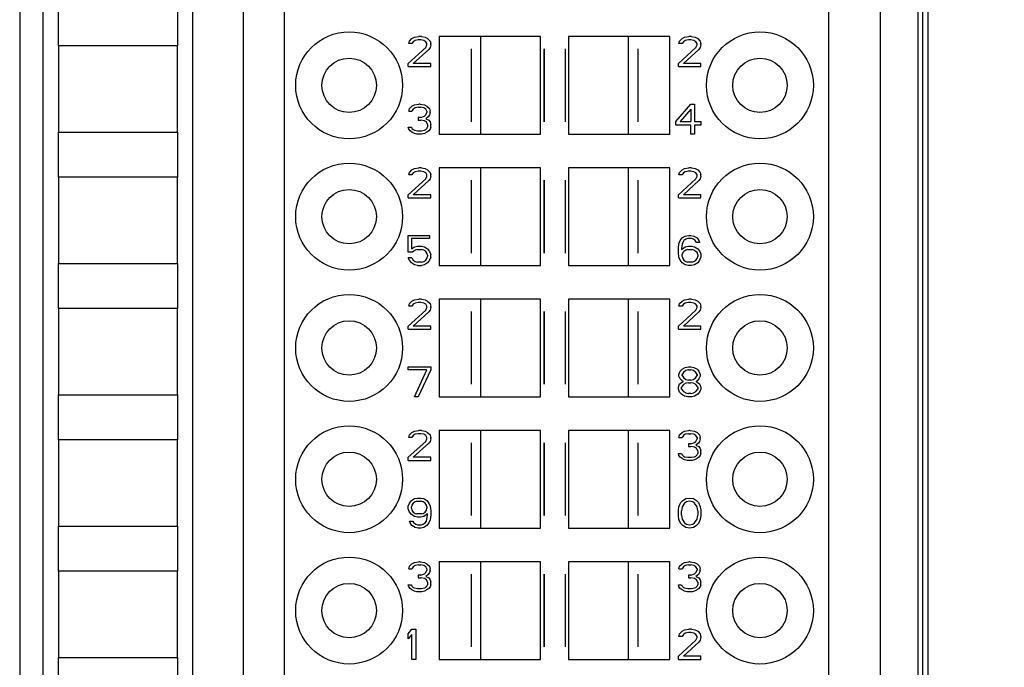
# Model space of a CAD drawing. Header units: millimetres. Extents: x 0 to 420, y 0 to 297.
# Tile 68 of 76: x 313 to 339, y 165 to 183. Entities that reach past the tile are written whole.
import ezdxf

# ---------------------------------------------------------------- set-up
doc = ezdxf.new("R2010")
doc.units = ezdxf.units.MM
doc.header["$LTSCALE"] = 23.1
doc.layers.get('0').update_dxf_attribs({"linetype": 'CONTINUOUS'})
doc.layers.add('INTFCLR_139', color=7, linetype='CONTINUOUS')
doc.styles.get("Standard").update_dxf_attribs({"font": 'txt', "width": 0.85})
doc.dimstyles.new('DIMSTYLE_1', dxfattribs={"dimtxt": 3.5, "dimasz": 3.5, "dimexe": 1, "dimexo": 0.5, "dimgap": 0.875, "dimtad": 1, "dimdec": 4, "dimdsep": 46, "dimtxsty": 'STANDARD', "dimblk": '_FILLED', "dimblk1": '_FILLED', "dimblk2": '_FILLED', "dimcen": 0.09, "dimadec": 4, "dimazin": 2, "dimtp": 0.15, "dimtm": 0.15, "dimtfac": 1, "dimtdec": 4, "dimtofl": 0, "dimtmove": 0, "dimatfit": 3, "dimldrblk": '_FILLED', "dimfxl": 1, "dimtolj": 1, "dimarcsym": 0})

# ---------------------------------------------------------------- blocks, each defined once
blk = doc.blocks.new('_FILLED')
at = {"color": 0, "linetype": 'BYBLOCK'}
blk.add_solid([(0, 0), (-1, 0.1429), (-1, -0.1429)], dxfattribs=at)
blk = doc.blocks.new('*D2')
at = {"color": 2, "linetype": 'CONTINUOUS'}
for p, q in [((334.411, 238.115), (365.729, 238.115)), ((364.729, 238.115), (364.729, 188.365)), ((364.729, 138.615), (364.729, 188.365)), ((332.222, 138.615), (365.729, 138.615))]:
    blk.add_line(p, q, dxfattribs=at)
at = {"color": 2, "linetype": 'CONTINUOUS', "xscale": 3.5, "yscale": 3.5, "zscale": 3.5}
for p, rotation in [((364.729, 238.115), 90), ((364.729, 138.615), 270)]:
    blk.add_blockref('_FILLED', p, dxfattribs=dict(at, rotation=rotation))
at = {"color": 2, "linetype": 'CONTINUOUS', "insert": (360.354, 188.365), "char_height": 3.5, "width": 15, "attachment_point": 2, "rotation": 90, "line_spacing_factor": 0.9}
blk.add_mtext('99.5', dxfattribs=at)

msp = doc.modelspace()

# ---------------------------------------------------------------- linework, layer by layer
at = {"color": 9, "linetype": 'CONTINUOUS'}
for p, q in [((312.64738, 234.39753), (312.64738, 144.63331)), ((335.59374, 144.63331), (335.59374, 234.39753))]:
    msp.add_line(p, q, dxfattribs=at)
at = {"color": 7, "linetype": 'CONTINUOUS'}
for p, q in [((336.5937, 145.63333), (336.5937, 233.39755)), ((336.71159, 233.51543), (336.71159, 145.51538)), ((313.26114, 224.113), (313.26114, 154.72027)), ((317.26114, 154.74905), (317.26114, 224.08006)), ((318.60394, 221.01542), (318.60394, 158.01542)), ((319.70394, 158.01542), (319.70394, 221.01542)), ((334.20394, 221.01542), (334.20394, 158.01542)), ((336.86033, 159.61551), (336.86033, 209.61541)), ((313.68126, 181.81542), (313.68126, 183.01542)), ((316.85701, 183.01542), (316.85701, 181.81542)), ((323.0206, 181.87819), (323.03727, 181.94627)), ((323.03727, 181.94627), (323.10394, 182.01436)), ((323.10394, 182.01436), (323.1706, 182.0484)), ((323.13727, 181.92925), (323.10394, 181.87819)), ((323.18727, 181.96329), (323.13727, 181.92925)), ((323.1706, 182.0484), (323.28727, 182.06542)), ((323.2706, 181.98032), (323.18727, 181.96329)), ((323.33727, 181.98032), (323.2706, 181.98032)), ((323.35394, 182.06542), (323.28727, 182.06542)), ((323.4206, 181.96329), (323.33727, 181.98032)), ((323.35394, 182.06542), (323.45394, 182.0484)), ((323.4706, 181.92925), (323.4206, 181.96329)), ((323.45394, 182.0484), (323.5206, 182.01436)), ((323.50394, 181.87819), (323.4706, 181.92925)), ((323.5206, 182.01436), (323.58727, 181.94627)), ((323.58727, 181.94627), (323.60394, 181.87819)), ((326.52894, 182.06542), (323.82895, 182.06542)), ((323.82895, 182.06542), (323.82895, 179.46542)), ((324.92894, 182.06542), (324.92894, 179.46542)), ((326.52894, 179.46542), (326.52894, 182.06542)), ((329.97892, 182.06542), (327.27894, 182.06542)), ((327.27894, 182.06542), (327.27894, 179.46542)), ((328.87894, 179.46542), (328.87894, 182.06542)), ((329.97892, 179.46542), (329.97892, 182.06542)), ((330.2206, 181.87819), (330.23727, 181.94627)), ((330.23727, 181.94627), (330.30394, 182.01436)), ((330.30394, 182.01436), (330.3706, 182.0484)), ((330.33727, 181.92925), (330.30394, 181.87819)), ((330.38727, 181.96329), (330.33727, 181.92925)), ((330.3706, 182.0484), (330.48727, 182.06542)), ((330.4706, 181.98032), (330.38727, 181.96329)), ((330.53727, 181.98032), (330.4706, 181.98032)), ((330.55394, 182.06542), (330.48727, 182.06542)), ((330.6206, 181.96329), (330.53727, 181.98032)), ((330.55394, 182.06542), (330.65394, 182.0484)), ((330.6706, 181.92925), (330.6206, 181.96329)), ((330.65394, 182.0484), (330.7206, 182.01436)), ((330.70394, 181.87819), (330.6706, 181.92925)), ((330.7206, 182.01436), (330.78727, 181.94627)), ((330.78727, 181.94627), (330.80394, 181.87819)), ((316.85714, 181.81542), (313.68114, 181.81542)), ((313.68114, 181.81542), (313.68114, 179.51542)), ((316.85714, 179.51542), (316.85714, 181.81542)), ((323.00394, 181.35053), (323.4706, 181.77606)), ((323.10394, 181.87819), (323.0206, 181.87819)), ((323.55394, 181.725), (323.13727, 181.35053)), ((323.4706, 181.77606), (323.50394, 181.84415)), ((323.50394, 181.84415), (323.50394, 181.87819)), ((323.58727, 181.77606), (323.55394, 181.725)), ((323.60394, 181.84415), (323.58727, 181.77606)), ((323.60394, 181.84415), (323.60394, 181.87819)), ((330.20394, 181.35053), (330.6706, 181.77606)), ((330.30394, 181.87819), (330.2206, 181.87819)), ((330.75394, 181.725), (330.33727, 181.35053)), ((330.6706, 181.77606), (330.70394, 181.84415)), ((330.70394, 181.84415), (330.70394, 181.87819)), ((330.78727, 181.77606), (330.75394, 181.725)), ((330.80394, 181.84415), (330.78727, 181.77606)), ((330.80394, 181.84415), (330.80394, 181.87819)), ((323.00394, 181.26542), (323.00394, 181.35053)), ((323.00394, 181.26542), (323.60394, 181.26542)), ((323.60394, 181.35053), (323.13727, 181.35053)), ((323.60394, 181.26542), (323.60394, 181.35053)), ((330.20394, 181.26542), (330.20394, 181.35053)), ((330.20394, 181.26542), (330.80394, 181.26542)), ((330.80394, 181.35053), (330.33727, 181.35053)), ((330.80394, 181.26542), (330.80394, 181.35053)), ((323.0206, 180.07819), (323.03727, 180.14627)), ((323.0206, 180.07819), (323.10394, 180.07819)), ((323.03727, 180.14627), (323.10394, 180.21436)), ((323.10394, 180.21436), (323.1706, 180.2484)), ((323.13727, 180.12925), (323.10394, 180.07819)), ((323.18727, 180.16329), (323.13727, 180.12925)), ((323.1706, 180.2484), (323.28727, 180.26542)), ((323.2706, 180.18032), (323.18727, 180.16329)), ((323.2706, 180.18032), (323.33727, 180.18032)), ((323.3206, 180.26542), (323.28727, 180.26542)), ((323.3206, 180.26542), (323.43727, 180.2484)), ((323.4206, 180.16329), (323.33727, 180.18032)), ((323.4706, 180.12925), (323.4206, 180.16329)), ((323.43727, 180.2484), (323.50394, 180.21436)), ((323.50394, 180.07819), (323.4706, 180.12925)), ((323.4706, 179.97606), (323.50394, 180.04415)), ((323.50394, 180.21436), (323.5706, 180.14627)), ((323.50394, 180.07819), (323.50394, 180.04415)), ((323.5706, 180.14627), (323.58727, 180.07819)), ((323.58727, 180.04415), (323.5706, 179.97606)), ((323.58727, 180.04415), (323.58727, 180.07819)), ((330.13727, 179.80585), (330.53727, 180.26542)), ((330.53727, 180.12925), (330.25394, 179.80585)), ((330.53727, 180.26542), (330.63727, 180.26542)), ((330.53727, 180.12925), (330.53727, 179.80585)), ((330.63727, 180.26542), (330.63727, 179.80585)), ((323.33727, 179.90798), (323.2706, 179.90798)), ((323.2706, 179.90798), (323.2706, 179.83989)), ((323.2706, 179.83989), (323.33727, 179.83989)), ((323.33727, 179.90798), (323.43727, 179.94202)), ((323.43727, 179.82287), (323.33727, 179.83989)), ((323.43727, 179.94202), (323.4706, 179.97606)), ((323.48727, 179.78883), (323.43727, 179.82287)), ((323.53727, 179.925), (323.4706, 179.87393)), ((323.4706, 179.87393), (323.55394, 179.83989)), ((323.5206, 179.72074), (323.48727, 179.78883)), ((323.5706, 179.97606), (323.53727, 179.925)), ((323.55394, 179.83989), (323.58727, 179.78883)), ((323.58727, 179.78883), (323.60394, 179.72074)), ((330.13727, 179.70372), (330.13727, 179.80585)), ((330.25394, 179.80585), (330.53727, 179.80585)), ((330.63727, 179.80585), (330.80394, 179.80585)), ((330.80394, 179.80585), (330.80394, 179.70372)), ((323.00394, 179.65266), (323.08727, 179.65266)), ((323.0206, 179.60159), (323.00394, 179.65266)), ((323.05394, 179.55053), (323.0206, 179.60159)), ((323.10394, 179.51649), (323.05394, 179.55053)), ((323.08727, 179.65266), (323.10394, 179.61861)), ((323.10394, 179.61861), (323.13727, 179.58457)), ((323.13727, 179.58457), (323.1706, 179.56755)), ((323.1706, 179.56755), (323.25394, 179.55053)), ((323.25394, 179.55053), (323.35394, 179.55053)), ((323.35394, 179.55053), (323.43727, 179.56755)), ((323.43727, 179.56755), (323.4706, 179.58457)), ((323.4706, 179.58457), (323.50394, 179.61861)), ((323.50394, 179.61861), (323.5206, 179.65266)), ((323.55394, 179.55053), (323.50394, 179.51649)), ((323.5206, 179.72074), (323.5206, 179.65266)), ((323.58727, 179.60159), (323.55394, 179.55053)), ((323.60394, 179.65266), (323.58727, 179.60159)), ((323.60394, 179.65266), (323.60394, 179.72074)), ((330.53727, 179.70372), (330.13727, 179.70372)), ((330.53727, 179.46542), (330.53727, 179.70372)), ((330.80394, 179.70372), (330.63727, 179.70372)), ((330.63727, 179.70372), (330.63727, 179.46542)), ((313.68114, 179.51542), (316.85714, 179.51542)), ((313.68126, 178.31542), (313.68126, 179.51542)), ((316.85701, 179.51542), (316.85701, 178.31542)), ((323.1706, 179.48244), (323.10394, 179.51649)), ((323.23727, 179.46542), (323.1706, 179.48244)), ((323.3706, 179.46542), (323.23727, 179.46542)), ((323.43727, 179.48244), (323.3706, 179.46542)), ((323.50394, 179.51649), (323.43727, 179.48244)), ((323.82895, 179.46542), (326.52894, 179.46542)), ((327.27894, 179.46542), (329.97892, 179.46542)), ((330.63727, 179.46542), (330.53727, 179.46542)), ((323.03727, 178.44627), (323.10394, 178.51436)), ((323.10394, 178.51436), (323.1706, 178.5484)), ((323.1706, 178.5484), (323.28727, 178.56542)), ((323.2706, 178.48032), (323.18727, 178.46329)), ((323.33727, 178.48032), (323.2706, 178.48032)), ((323.35394, 178.56542), (323.28727, 178.56542)), ((323.4206, 178.46329), (323.33727, 178.48032)), ((323.35394, 178.56542), (323.45394, 178.5484)), ((323.45394, 178.5484), (323.5206, 178.51436)), ((323.5206, 178.51436), (323.58727, 178.44627)), ((326.52894, 178.56542), (323.82895, 178.56542)), ((323.82895, 178.56542), (323.82895, 175.96542)), ((324.92894, 178.56542), (324.92894, 175.96542)), ((326.52894, 175.96542), (326.52894, 178.56542)), ((329.97892, 178.56542), (327.27894, 178.56542)), ((327.27894, 178.56542), (327.27894, 175.96542)), ((328.87894, 175.96542), (328.87894, 178.56542)), ((329.97892, 175.96542), (329.97892, 178.56542)), ((330.23727, 178.44627), (330.30394, 178.51436)), ((330.30394, 178.51436), (330.3706, 178.5484)), ((330.3706, 178.5484), (330.48727, 178.56542)), ((330.4706, 178.48032), (330.38727, 178.46329)), ((330.53727, 178.48032), (330.4706, 178.48032)), ((330.55394, 178.56542), (330.48727, 178.56542)), ((330.6206, 178.46329), (330.53727, 178.48032)), ((330.55394, 178.56542), (330.65394, 178.5484)), ((330.65394, 178.5484), (330.7206, 178.51436)), ((330.7206, 178.51436), (330.78727, 178.44627)), ((316.85714, 178.31542), (313.68114, 178.31542)), ((313.68114, 178.31542), (313.68114, 176.01542)), ((316.85714, 176.01542), (316.85714, 178.31542)), ((323.00394, 177.85053), (323.4706, 178.27606)), ((323.0206, 178.37819), (323.03727, 178.44627)), ((323.10394, 178.37819), (323.0206, 178.37819)), ((323.13727, 178.42925), (323.10394, 178.37819)), ((323.18727, 178.46329), (323.13727, 178.42925)), ((323.55394, 178.225), (323.13727, 177.85053)), ((323.4706, 178.42925), (323.4206, 178.46329)), ((323.50394, 178.37819), (323.4706, 178.42925)), ((323.4706, 178.27606), (323.50394, 178.34415)), ((323.50394, 178.34415), (323.50394, 178.37819)), ((323.58727, 178.27606), (323.55394, 178.225)), ((323.58727, 178.44627), (323.60394, 178.37819)), ((323.60394, 178.34415), (323.58727, 178.27606)), ((323.60394, 178.34415), (323.60394, 178.37819)), ((330.20394, 177.85053), (330.6706, 178.27606)), ((330.2206, 178.37819), (330.23727, 178.44627)), ((330.30394, 178.37819), (330.2206, 178.37819)), ((330.33727, 178.42925), (330.30394, 178.37819)), ((330.38727, 178.46329), (330.33727, 178.42925)), ((330.75394, 178.225), (330.33727, 177.85053)), ((330.6706, 178.42925), (330.6206, 178.46329)), ((330.70394, 178.37819), (330.6706, 178.42925)), ((330.6706, 178.27606), (330.70394, 178.34415)), ((330.70394, 178.34415), (330.70394, 178.37819)), ((330.78727, 178.27606), (330.75394, 178.225)), ((330.78727, 178.44627), (330.80394, 178.37819)), ((330.80394, 178.34415), (330.78727, 178.27606)), ((330.80394, 178.34415), (330.80394, 178.37819)), ((323.00394, 177.76542), (323.00394, 177.85053)), ((323.00394, 177.76542), (323.60394, 177.76542)), ((323.60394, 177.85053), (323.13727, 177.85053)), ((323.60394, 177.76542), (323.60394, 177.85053)), ((330.20394, 177.76542), (330.20394, 177.85053)), ((330.20394, 177.76542), (330.80394, 177.76542)), ((330.80394, 177.85053), (330.33727, 177.85053)), ((330.80394, 177.76542), (330.80394, 177.85053)), ((323.00394, 176.76542), (323.5706, 176.76542)), ((323.00394, 176.32287), (323.00394, 176.76542)), ((323.5706, 176.68032), (323.08727, 176.68032)), ((323.08727, 176.68032), (323.08727, 176.40798)), ((323.5706, 176.76542), (323.5706, 176.68032)), ((330.25394, 176.62925), (330.30394, 176.69734)), ((330.30394, 176.69734), (330.38727, 176.7484)), ((330.40394, 176.66329), (330.35394, 176.62925)), ((330.38727, 176.7484), (330.4706, 176.76542)), ((330.45394, 176.68032), (330.40394, 176.66329)), ((330.55394, 176.68032), (330.45394, 176.68032)), ((330.4706, 176.76542), (330.53727, 176.76542)), ((330.53727, 176.76542), (330.6206, 176.7484)), ((330.60394, 176.66329), (330.55394, 176.68032)), ((330.65394, 176.62925), (330.60394, 176.66329)), ((330.6206, 176.7484), (330.70394, 176.69734)), ((330.70394, 176.69734), (330.75394, 176.62925)), ((323.08727, 176.40798), (323.1706, 176.45904)), ((323.18727, 176.37393), (323.1206, 176.32287)), ((323.1706, 176.45904), (323.25394, 176.47606)), ((323.25394, 176.39095), (323.18727, 176.37393)), ((323.25394, 176.47606), (323.35394, 176.47606)), ((323.25394, 176.39095), (323.35394, 176.39095)), ((323.35394, 176.47606), (323.43727, 176.45904)), ((323.4206, 176.37393), (323.35394, 176.39095)), ((323.4706, 176.33989), (323.4206, 176.37393)), ((323.43727, 176.45904), (323.5206, 176.40798)), ((323.5206, 176.40798), (323.5706, 176.33989)), ((330.20394, 176.425), (330.2206, 176.54415)), ((330.20394, 176.30585), (330.20394, 176.425)), ((330.2206, 176.54415), (330.25394, 176.62925)), ((330.30394, 176.52712), (330.28727, 176.425)), ((330.28727, 176.39095), (330.38727, 176.45904)), ((330.28727, 176.425), (330.28727, 176.39095)), ((330.3206, 176.57819), (330.30394, 176.52712)), ((330.35394, 176.62925), (330.3206, 176.57819)), ((330.40394, 176.37393), (330.35394, 176.33989)), ((330.38727, 176.45904), (330.4706, 176.47606)), ((330.45394, 176.39095), (330.40394, 176.37393)), ((330.45394, 176.39095), (330.5706, 176.39095)), ((330.4706, 176.47606), (330.55394, 176.47606)), ((330.55394, 176.47606), (330.63727, 176.45904)), ((330.6206, 176.37393), (330.5706, 176.39095)), ((330.6706, 176.33989), (330.6206, 176.37393)), ((330.63727, 176.45904), (330.7206, 176.40798)), ((330.68727, 176.57819), (330.65394, 176.62925)), ((330.7706, 176.57819), (330.68727, 176.57819)), ((330.7206, 176.40798), (330.7706, 176.35691)), ((330.75394, 176.62925), (330.7706, 176.57819)), ((323.1206, 176.32287), (323.00394, 176.32287)), ((323.10394, 176.16968), (323.00394, 176.16968)), ((323.03727, 176.10159), (323.00394, 176.16968)), ((323.10394, 176.16968), (323.13727, 176.10159)), ((323.50394, 176.28883), (323.4706, 176.33989)), ((323.4706, 176.10159), (323.50394, 176.15266)), ((323.5206, 176.23776), (323.50394, 176.28883)), ((323.50394, 176.15266), (323.5206, 176.20372)), ((323.5206, 176.23776), (323.5206, 176.20372)), ((323.5706, 176.33989), (323.60394, 176.25478)), ((323.60394, 176.1867), (323.5706, 176.10159)), ((323.60394, 176.1867), (323.60394, 176.25478)), ((330.2206, 176.1867), (330.20394, 176.30585)), ((330.25394, 176.10159), (330.2206, 176.1867)), ((330.3206, 176.30585), (330.30394, 176.25478)), ((330.30394, 176.20372), (330.30394, 176.25478)), ((330.30394, 176.20372), (330.3206, 176.15266)), ((330.35394, 176.33989), (330.3206, 176.30585)), ((330.3206, 176.15266), (330.35394, 176.10159)), ((330.70394, 176.30585), (330.6706, 176.33989)), ((330.6706, 176.10159), (330.70394, 176.15266)), ((330.7206, 176.25478), (330.70394, 176.30585)), ((330.70394, 176.15266), (330.7206, 176.20372)), ((330.7206, 176.25478), (330.7206, 176.20372)), ((330.7706, 176.35691), (330.80394, 176.27181)), ((330.80394, 176.1867), (330.7706, 176.10159)), ((330.80394, 176.27181), (330.80394, 176.1867)), ((313.68114, 176.01542), (316.85714, 176.01542)), ((313.68126, 174.81542), (313.68126, 176.01542)), ((316.85701, 176.01542), (316.85701, 174.81542)), ((323.08727, 176.03351), (323.03727, 176.10159)), ((323.1706, 175.98244), (323.08727, 176.03351)), ((323.13727, 176.10159), (323.18727, 176.06755)), ((323.25394, 175.96542), (323.1706, 175.98244)), ((323.18727, 176.06755), (323.25394, 176.05053)), ((323.35394, 176.05053), (323.25394, 176.05053)), ((323.25394, 175.96542), (323.35394, 175.96542)), ((323.35394, 176.05053), (323.4206, 176.06755)), ((323.43727, 175.98244), (323.35394, 175.96542)), ((323.4206, 176.06755), (323.4706, 176.10159)), ((323.5206, 176.03351), (323.43727, 175.98244)), ((323.5706, 176.10159), (323.5206, 176.03351)), ((323.82895, 175.96542), (326.52894, 175.96542)), ((327.27894, 175.96542), (329.97892, 175.96542)), ((330.30394, 176.03351), (330.25394, 176.10159)), ((330.38727, 175.98244), (330.30394, 176.03351)), ((330.35394, 176.10159), (330.40394, 176.06755)), ((330.4706, 175.96542), (330.38727, 175.98244)), ((330.40394, 176.06755), (330.45394, 176.05053)), ((330.5706, 176.05053), (330.45394, 176.05053)), ((330.55394, 175.96542), (330.4706, 175.96542)), ((330.63727, 175.98244), (330.55394, 175.96542)), ((330.5706, 176.05053), (330.6206, 176.06755)), ((330.6206, 176.06755), (330.6706, 176.10159)), ((330.7206, 176.03351), (330.63727, 175.98244)), ((330.7706, 176.10159), (330.7206, 176.03351)), ((323.1706, 175.0484), (323.28727, 175.06542)), ((323.35394, 175.06542), (323.28727, 175.06542)), ((323.35394, 175.06542), (323.45394, 175.0484)), ((326.52894, 175.06542), (323.82895, 175.06542)), ((323.82895, 175.06542), (323.82895, 172.46542)), ((324.92894, 175.06542), (324.92894, 172.46542)), ((326.52894, 172.46542), (326.52894, 175.06542)), ((329.97892, 175.06542), (327.27894, 175.06542)), ((327.27894, 175.06542), (327.27894, 172.46542)), ((328.87894, 172.46542), (328.87894, 175.06542)), ((329.97892, 172.46542), (329.97892, 175.06542)), ((330.3706, 175.0484), (330.48727, 175.06542)), ((330.55394, 175.06542), (330.48727, 175.06542)), ((330.55394, 175.06542), (330.65394, 175.0484)), ((316.85714, 174.81542), (313.68114, 174.81542)), ((313.68114, 174.81542), (313.68114, 172.51542)), ((316.85714, 172.51542), (316.85714, 174.81542)), ((323.0206, 174.87819), (323.03727, 174.94627)), ((323.10394, 174.87819), (323.0206, 174.87819)), ((323.03727, 174.94627), (323.10394, 175.01436)), ((323.10394, 175.01436), (323.1706, 175.0484)), ((323.13727, 174.92925), (323.10394, 174.87819)), ((323.18727, 174.96329), (323.13727, 174.92925)), ((323.2706, 174.98032), (323.18727, 174.96329)), ((323.33727, 174.98032), (323.2706, 174.98032)), ((323.4206, 174.96329), (323.33727, 174.98032)), ((323.4706, 174.92925), (323.4206, 174.96329)), ((323.45394, 175.0484), (323.5206, 175.01436)), ((323.50394, 174.87819), (323.4706, 174.92925)), ((323.4706, 174.77606), (323.50394, 174.84415)), ((323.50394, 174.84415), (323.50394, 174.87819)), ((323.5206, 175.01436), (323.58727, 174.94627)), ((323.58727, 174.94627), (323.60394, 174.87819)), ((323.60394, 174.84415), (323.58727, 174.77606)), ((323.60394, 174.84415), (323.60394, 174.87819)), ((330.2206, 174.87819), (330.23727, 174.94627)), ((330.30394, 174.87819), (330.2206, 174.87819)), ((330.23727, 174.94627), (330.30394, 175.01436)), ((330.30394, 175.01436), (330.3706, 175.0484)), ((330.33727, 174.92925), (330.30394, 174.87819)), ((330.38727, 174.96329), (330.33727, 174.92925)), ((330.4706, 174.98032), (330.38727, 174.96329)), ((330.53727, 174.98032), (330.4706, 174.98032)), ((330.6206, 174.96329), (330.53727, 174.98032)), ((330.6706, 174.92925), (330.6206, 174.96329)), ((330.65394, 175.0484), (330.7206, 175.01436)), ((330.70394, 174.87819), (330.6706, 174.92925)), ((330.6706, 174.77606), (330.70394, 174.84415)), ((330.70394, 174.84415), (330.70394, 174.87819)), ((330.7206, 175.01436), (330.78727, 174.94627)), ((330.78727, 174.94627), (330.80394, 174.87819)), ((330.80394, 174.84415), (330.78727, 174.77606)), ((330.80394, 174.84415), (330.80394, 174.87819)), ((323.00394, 174.35053), (323.4706, 174.77606)), ((323.55394, 174.725), (323.13727, 174.35053)), ((323.58727, 174.77606), (323.55394, 174.725)), ((330.20394, 174.35053), (330.6706, 174.77606)), ((330.75394, 174.725), (330.33727, 174.35053)), ((330.78727, 174.77606), (330.75394, 174.725)), ((323.00394, 174.26542), (323.00394, 174.35053)), ((323.60394, 174.35053), (323.13727, 174.35053)), ((323.60394, 174.26542), (323.60394, 174.35053)), ((330.20394, 174.26542), (330.20394, 174.35053)), ((330.80394, 174.35053), (330.33727, 174.35053)), ((330.80394, 174.26542), (330.80394, 174.35053)), ((323.00394, 174.26542), (323.60394, 174.26542)), ((330.20394, 174.26542), (330.80394, 174.26542)), ((323.00394, 173.26542), (323.60394, 173.26542)), ((323.00394, 173.18032), (323.00394, 173.26542)), ((323.60394, 173.26542), (323.60394, 173.18032)), ((330.30394, 173.19734), (330.38727, 173.2484)), ((330.38727, 173.2484), (330.4706, 173.26542)), ((330.4706, 173.26542), (330.53727, 173.26542)), ((330.53727, 173.26542), (330.6206, 173.2484)), ((330.6206, 173.2484), (330.70394, 173.19734)), ((323.50394, 173.18032), (323.00394, 173.18032)), ((323.1706, 172.46542), (323.50394, 173.18032)), ((323.60394, 173.18032), (323.2706, 172.46542)), ((330.2206, 173.06117), (330.25394, 173.14627)), ((330.2206, 173.0101), (330.2206, 173.06117)), ((330.25394, 172.94202), (330.2206, 173.0101)), ((330.25394, 173.14627), (330.30394, 173.19734)), ((330.33727, 173.11223), (330.30394, 173.06117)), ((330.30394, 173.02712), (330.30394, 173.06117)), ((330.30394, 173.02712), (330.33727, 172.97606)), ((330.40394, 173.16329), (330.33727, 173.11223)), ((330.33727, 172.97606), (330.40394, 172.925)), ((330.4706, 173.18032), (330.40394, 173.16329)), ((330.4706, 173.18032), (330.53727, 173.18032)), ((330.60394, 173.16329), (330.53727, 173.18032)), ((330.6706, 173.11223), (330.60394, 173.16329)), ((330.60394, 172.925), (330.6706, 172.97606)), ((330.70394, 173.06117), (330.6706, 173.11223)), ((330.6706, 172.97606), (330.70394, 173.02712)), ((330.70394, 173.19734), (330.75394, 173.14627)), ((330.70394, 173.06117), (330.70394, 173.02712)), ((330.75394, 173.14627), (330.78727, 173.06117)), ((330.78727, 173.0101), (330.75394, 172.94202)), ((330.78727, 173.06117), (330.78727, 173.0101)), ((330.20394, 172.72074), (330.23727, 172.80585)), ((330.20394, 172.66968), (330.20394, 172.72074)), ((330.23727, 172.80585), (330.30394, 172.85691)), ((330.30394, 172.89095), (330.25394, 172.94202)), ((330.33727, 172.78883), (330.28727, 172.72074)), ((330.28727, 172.66968), (330.28727, 172.72074)), ((330.33727, 172.87393), (330.30394, 172.89095)), ((330.30394, 172.85691), (330.33727, 172.87393)), ((330.40394, 172.82287), (330.33727, 172.78883)), ((330.40394, 172.925), (330.4706, 172.90798)), ((330.4706, 172.83989), (330.40394, 172.82287)), ((330.53727, 172.90798), (330.4706, 172.90798)), ((330.4706, 172.83989), (330.53727, 172.83989)), ((330.53727, 172.90798), (330.60394, 172.925)), ((330.60394, 172.82287), (330.53727, 172.83989)), ((330.6706, 172.78883), (330.60394, 172.82287)), ((330.70394, 172.89095), (330.6706, 172.87393)), ((330.6706, 172.87393), (330.70394, 172.85691)), ((330.7206, 172.72074), (330.6706, 172.78883)), ((330.75394, 172.94202), (330.70394, 172.89095)), ((330.70394, 172.85691), (330.7706, 172.80585)), ((330.7206, 172.72074), (330.7206, 172.66968)), ((330.7706, 172.80585), (330.80394, 172.72074)), ((330.80394, 172.72074), (330.80394, 172.66968)), ((313.68114, 172.51542), (316.85714, 172.51542)), ((313.68126, 171.31542), (313.68126, 172.51542)), ((316.85701, 172.51542), (316.85701, 171.31542)), ((323.2706, 172.46542), (323.1706, 172.46542)), ((323.82895, 172.46542), (326.52894, 172.46542)), ((327.27894, 172.46542), (329.97892, 172.46542)), ((330.23727, 172.58457), (330.20394, 172.66968)), ((330.28727, 172.53351), (330.23727, 172.58457)), ((330.28727, 172.66968), (330.33727, 172.60159)), ((330.3706, 172.48244), (330.28727, 172.53351)), ((330.33727, 172.60159), (330.40394, 172.56755)), ((330.45394, 172.46542), (330.3706, 172.48244)), ((330.40394, 172.56755), (330.4706, 172.55053)), ((330.55394, 172.46542), (330.45394, 172.46542)), ((330.53727, 172.55053), (330.4706, 172.55053)), ((330.53727, 172.55053), (330.60394, 172.56755)), ((330.63727, 172.48244), (330.55394, 172.46542)), ((330.60394, 172.56755), (330.6706, 172.60159)), ((330.7206, 172.53351), (330.63727, 172.48244)), ((330.6706, 172.60159), (330.7206, 172.66968)), ((330.7706, 172.58457), (330.7206, 172.53351)), ((330.80394, 172.66968), (330.7706, 172.58457)), ((323.0206, 171.37819), (323.03727, 171.44627)), ((323.03727, 171.44627), (323.10394, 171.51436)), ((323.10394, 171.51436), (323.1706, 171.5484)), ((323.13727, 171.42925), (323.10394, 171.37819)), ((323.18727, 171.46329), (323.13727, 171.42925)), ((323.1706, 171.5484), (323.28727, 171.56542)), ((323.2706, 171.48032), (323.18727, 171.46329)), ((323.33727, 171.48032), (323.2706, 171.48032)), ((323.35394, 171.56542), (323.28727, 171.56542)), ((323.4206, 171.46329), (323.33727, 171.48032)), ((323.35394, 171.56542), (323.45394, 171.5484)), ((323.4706, 171.42925), (323.4206, 171.46329)), ((323.45394, 171.5484), (323.5206, 171.51436)), ((323.50394, 171.37819), (323.4706, 171.42925)), ((323.5206, 171.51436), (323.58727, 171.44627)), ((323.58727, 171.44627), (323.60394, 171.37819)), ((326.52894, 171.56542), (323.82895, 171.56542)), ((323.82895, 171.56542), (323.82895, 168.96542)), ((324.92894, 171.56542), (324.92894, 168.96542)), ((326.52894, 168.96542), (326.52894, 171.56542)), ((329.97892, 171.56542), (327.27894, 171.56542)), ((327.27894, 171.56542), (327.27894, 168.96542)), ((328.87894, 168.96542), (328.87894, 171.56542)), ((329.97892, 168.96542), (329.97892, 171.56542)), ((330.2206, 171.37819), (330.23727, 171.44627)), ((330.23727, 171.44627), (330.30394, 171.51436)), ((330.30394, 171.51436), (330.3706, 171.5484)), ((330.33727, 171.42925), (330.30394, 171.37819)), ((330.38727, 171.46329), (330.33727, 171.42925)), ((330.3706, 171.5484), (330.48727, 171.56542)), ((330.4706, 171.48032), (330.38727, 171.46329)), ((330.4706, 171.48032), (330.53727, 171.48032)), ((330.5206, 171.56542), (330.48727, 171.56542)), ((330.5206, 171.56542), (330.63727, 171.5484)), ((330.6206, 171.46329), (330.53727, 171.48032)), ((330.6706, 171.42925), (330.6206, 171.46329)), ((330.63727, 171.5484), (330.70394, 171.51436)), ((330.70394, 171.37819), (330.6706, 171.42925)), ((330.70394, 171.51436), (330.7706, 171.44627)), ((330.7706, 171.44627), (330.78727, 171.37819)), ((316.85714, 171.31542), (313.68114, 171.31542)), ((313.68114, 171.31542), (313.68114, 169.01542)), ((316.85714, 169.01542), (316.85714, 171.31542)), ((323.00394, 170.85053), (323.4706, 171.27606)), ((323.10394, 171.37819), (323.0206, 171.37819)), ((323.55394, 171.225), (323.13727, 170.85053)), ((323.4706, 171.27606), (323.50394, 171.34415)), ((323.50394, 171.34415), (323.50394, 171.37819)), ((323.58727, 171.27606), (323.55394, 171.225)), ((323.60394, 171.34415), (323.58727, 171.27606)), ((323.60394, 171.34415), (323.60394, 171.37819)), ((330.2206, 171.37819), (330.30394, 171.37819)), ((330.53727, 171.20798), (330.4706, 171.20798)), ((330.4706, 171.20798), (330.4706, 171.13989)), ((330.4706, 171.13989), (330.53727, 171.13989)), ((330.53727, 171.20798), (330.63727, 171.24202)), ((330.63727, 171.12287), (330.53727, 171.13989)), ((330.63727, 171.24202), (330.6706, 171.27606)), ((330.68727, 171.08883), (330.63727, 171.12287)), ((330.6706, 171.27606), (330.70394, 171.34415)), ((330.73727, 171.225), (330.6706, 171.17393)), ((330.6706, 171.17393), (330.75394, 171.13989)), ((330.70394, 171.37819), (330.70394, 171.34415)), ((330.7706, 171.27606), (330.73727, 171.225)), ((330.75394, 171.13989), (330.78727, 171.08883)), ((330.78727, 171.34415), (330.7706, 171.27606)), ((330.78727, 171.34415), (330.78727, 171.37819)), ((330.20394, 170.95266), (330.28727, 170.95266)), ((330.2206, 170.90159), (330.20394, 170.95266)), ((330.25394, 170.85053), (330.2206, 170.90159)), ((330.28727, 170.95266), (330.30394, 170.91861)), ((330.30394, 170.91861), (330.33727, 170.88457)), ((330.33727, 170.88457), (330.3706, 170.86755)), ((330.3706, 170.86755), (330.45394, 170.85053)), ((330.55394, 170.85053), (330.63727, 170.86755)), ((330.63727, 170.86755), (330.6706, 170.88457)), ((330.6706, 170.88457), (330.70394, 170.91861)), ((330.7206, 171.02074), (330.68727, 171.08883)), ((330.70394, 170.91861), (330.7206, 170.95266)), ((330.7206, 171.02074), (330.7206, 170.95266)), ((330.78727, 170.90159), (330.75394, 170.85053)), ((330.78727, 171.08883), (330.80394, 171.02074)), ((330.80394, 170.95266), (330.78727, 170.90159)), ((330.80394, 170.95266), (330.80394, 171.02074)), ((323.00394, 170.76542), (323.00394, 170.85053)), ((323.00394, 170.76542), (323.60394, 170.76542)), ((323.60394, 170.85053), (323.13727, 170.85053)), ((323.60394, 170.76542), (323.60394, 170.85053)), ((330.30394, 170.81649), (330.25394, 170.85053)), ((330.3706, 170.78244), (330.30394, 170.81649)), ((330.43727, 170.76542), (330.3706, 170.78244)), ((330.5706, 170.76542), (330.43727, 170.76542)), ((330.45394, 170.85053), (330.55394, 170.85053)), ((330.63727, 170.78244), (330.5706, 170.76542)), ((330.70394, 170.81649), (330.63727, 170.78244)), ((330.75394, 170.85053), (330.70394, 170.81649)), ((323.00394, 169.54415), (323.03727, 169.62925)), ((323.00394, 169.47606), (323.00394, 169.54415)), ((323.03727, 169.62925), (323.08727, 169.69734)), ((323.08727, 169.69734), (323.1706, 169.7484)), ((323.10394, 169.57819), (323.08727, 169.52712)), ((323.13727, 169.62925), (323.10394, 169.57819)), ((323.18727, 169.66329), (323.13727, 169.62925)), ((323.1706, 169.7484), (323.25394, 169.76542)), ((323.23727, 169.68032), (323.18727, 169.66329)), ((323.23727, 169.68032), (323.35394, 169.68032)), ((323.25394, 169.76542), (323.33727, 169.76542)), ((323.33727, 169.76542), (323.4206, 169.7484)), ((323.40394, 169.66329), (323.35394, 169.68032)), ((323.45394, 169.62925), (323.40394, 169.66329)), ((323.4206, 169.7484), (323.50394, 169.69734)), ((323.48727, 169.57819), (323.45394, 169.62925)), ((323.50394, 169.52712), (323.48727, 169.57819)), ((323.50394, 169.69734), (323.55394, 169.62925)), ((323.55394, 169.62925), (323.58727, 169.54415)), ((323.58727, 169.54415), (323.60394, 169.425)), ((330.2206, 169.52712), (330.23727, 169.57819)), ((330.23727, 169.57819), (330.2706, 169.64627)), ((330.2706, 169.64627), (330.3206, 169.69734)), ((330.3706, 169.62925), (330.30394, 169.52712)), ((330.3206, 169.69734), (330.40394, 169.7484)), ((330.4206, 169.66329), (330.3706, 169.62925)), ((330.40394, 169.7484), (330.50394, 169.76542)), ((330.50394, 169.68032), (330.4206, 169.66329)), ((330.50394, 169.76542), (330.60394, 169.7484)), ((330.58727, 169.66329), (330.50394, 169.68032)), ((330.63727, 169.62925), (330.58727, 169.66329)), ((330.60394, 169.7484), (330.68727, 169.69734)), ((330.70394, 169.52712), (330.63727, 169.62925)), ((330.68727, 169.69734), (330.73727, 169.64627)), ((330.73727, 169.64627), (330.7706, 169.57819)), ((330.7706, 169.57819), (330.78727, 169.52712)), ((323.03727, 169.39095), (323.00394, 169.47606)), ((323.08727, 169.32287), (323.03727, 169.39095)), ((323.08727, 169.49308), (323.08727, 169.52712)), ((323.08727, 169.49308), (323.10394, 169.44202)), ((323.1706, 169.27181), (323.08727, 169.32287)), ((323.10394, 169.44202), (323.13727, 169.39095)), ((323.13727, 169.39095), (323.18727, 169.35691)), ((323.18727, 169.35691), (323.23727, 169.33989)), ((323.35394, 169.33989), (323.23727, 169.33989)), ((323.35394, 169.33989), (323.40394, 169.35691)), ((323.40394, 169.35691), (323.45394, 169.39095)), ((323.5206, 169.33989), (323.4206, 169.27181)), ((323.45394, 169.39095), (323.48727, 169.44202)), ((323.48727, 169.44202), (323.50394, 169.49308)), ((323.50394, 169.52712), (323.50394, 169.49308)), ((323.50394, 169.20372), (323.5206, 169.30585)), ((323.5206, 169.30585), (323.5206, 169.33989)), ((323.60394, 169.30585), (323.58727, 169.1867)), ((323.60394, 169.425), (323.60394, 169.30585)), ((330.20394, 169.44202), (330.2206, 169.52712)), ((330.20394, 169.28883), (330.20394, 169.44202)), ((330.2206, 169.20372), (330.20394, 169.28883)), ((330.30394, 169.52712), (330.28727, 169.425)), ((330.28727, 169.30585), (330.28727, 169.425)), ((330.28727, 169.30585), (330.30394, 169.20372)), ((330.7206, 169.425), (330.70394, 169.52712)), ((330.70394, 169.20372), (330.7206, 169.30585)), ((330.7206, 169.425), (330.7206, 169.30585)), ((330.78727, 169.52712), (330.80394, 169.44202)), ((330.80394, 169.28883), (330.78727, 169.20372)), ((330.80394, 169.44202), (330.80394, 169.28883)), ((323.03727, 169.15266), (323.1206, 169.15266)), ((323.05394, 169.10159), (323.03727, 169.15266)), ((323.10394, 169.03351), (323.05394, 169.10159)), ((323.18727, 168.98244), (323.10394, 169.03351)), ((323.1206, 169.15266), (323.15394, 169.10159)), ((323.15394, 169.10159), (323.20394, 169.06755)), ((323.25394, 169.25478), (323.1706, 169.27181)), ((323.20394, 169.06755), (323.25394, 169.05053)), ((323.33727, 169.25478), (323.25394, 169.25478)), ((323.25394, 169.05053), (323.35394, 169.05053)), ((323.4206, 169.27181), (323.33727, 169.25478)), ((323.35394, 169.05053), (323.40394, 169.06755)), ((323.40394, 169.06755), (323.45394, 169.10159)), ((323.50394, 169.03351), (323.4206, 168.98244)), ((323.45394, 169.10159), (323.48727, 169.15266)), ((323.48727, 169.15266), (323.50394, 169.20372)), ((323.55394, 169.10159), (323.50394, 169.03351)), ((323.58727, 169.1867), (323.55394, 169.10159)), ((330.23727, 169.15266), (330.2206, 169.20372)), ((330.2706, 169.08457), (330.23727, 169.15266)), ((330.3206, 169.03351), (330.2706, 169.08457)), ((330.30394, 169.20372), (330.3706, 169.10159)), ((330.40394, 168.98244), (330.3206, 169.03351)), ((330.3706, 169.10159), (330.4206, 169.06755)), ((330.4206, 169.06755), (330.50394, 169.05053)), ((330.50394, 169.05053), (330.58727, 169.06755)), ((330.58727, 169.06755), (330.63727, 169.10159)), ((330.68727, 169.03351), (330.60394, 168.98244)), ((330.63727, 169.10159), (330.70394, 169.20372)), ((330.73727, 169.08457), (330.68727, 169.03351)), ((330.7706, 169.15266), (330.73727, 169.08457)), ((330.78727, 169.20372), (330.7706, 169.15266)), ((313.68114, 169.01542), (316.85714, 169.01542)), ((313.68126, 167.81542), (313.68126, 169.01542)), ((316.85701, 169.01542), (316.85701, 167.81542)), ((323.2706, 168.96542), (323.18727, 168.98244)), ((323.33727, 168.96542), (323.2706, 168.96542)), ((323.4206, 168.98244), (323.33727, 168.96542)), ((323.82895, 168.96542), (326.52894, 168.96542)), ((327.27894, 168.96542), (329.97892, 168.96542)), ((330.50394, 168.96542), (330.40394, 168.98244)), ((330.60394, 168.98244), (330.50394, 168.96542)), ((323.03727, 167.94627), (323.10394, 168.01436)), ((323.10394, 168.01436), (323.1706, 168.0484)), ((323.1706, 168.0484), (323.28727, 168.06542)), ((323.2706, 167.98032), (323.18727, 167.96329)), ((323.2706, 167.98032), (323.33727, 167.98032)), ((323.3206, 168.06542), (323.28727, 168.06542)), ((323.3206, 168.06542), (323.43727, 168.0484)), ((323.4206, 167.96329), (323.33727, 167.98032)), ((323.43727, 168.0484), (323.50394, 168.01436)), ((323.50394, 168.01436), (323.5706, 167.94627)), ((326.52894, 168.06542), (323.82895, 168.06542)), ((323.82895, 168.06542), (323.82895, 165.46542)), ((324.92894, 168.06542), (324.92894, 165.46542)), ((326.52894, 165.46542), (326.52894, 168.06542)), ((329.97892, 168.06542), (327.27894, 168.06542)), ((327.27894, 168.06542), (327.27894, 165.46542)), ((328.87894, 165.46542), (328.87894, 168.06542)), ((329.97892, 165.46542), (329.97892, 168.06542)), ((330.23727, 167.94627), (330.30394, 168.01436)), ((330.30394, 168.01436), (330.3706, 168.0484)), ((330.3706, 168.0484), (330.48727, 168.06542)), ((330.4706, 167.98032), (330.38727, 167.96329)), ((330.4706, 167.98032), (330.53727, 167.98032)), ((330.5206, 168.06542), (330.48727, 168.06542)), ((330.5206, 168.06542), (330.63727, 168.0484)), ((330.6206, 167.96329), (330.53727, 167.98032)), ((330.63727, 168.0484), (330.70394, 168.01436)), ((330.70394, 168.01436), (330.7706, 167.94627)), ((316.85714, 167.81542), (313.68114, 167.81542)), ((313.68114, 167.81542), (313.68114, 165.51542)), ((316.85714, 165.51542), (316.85714, 167.81542)), ((323.0206, 167.87819), (323.03727, 167.94627)), ((323.0206, 167.87819), (323.10394, 167.87819)), ((323.13727, 167.92925), (323.10394, 167.87819)), ((323.18727, 167.96329), (323.13727, 167.92925)), ((323.33727, 167.70798), (323.2706, 167.70798)), ((323.2706, 167.70798), (323.2706, 167.63989)), ((323.33727, 167.70798), (323.43727, 167.74202)), ((323.4706, 167.92925), (323.4206, 167.96329)), ((323.43727, 167.74202), (323.4706, 167.77606)), ((323.50394, 167.87819), (323.4706, 167.92925)), ((323.4706, 167.77606), (323.50394, 167.84415)), ((323.53727, 167.725), (323.4706, 167.67393)), ((323.50394, 167.87819), (323.50394, 167.84415)), ((323.5706, 167.77606), (323.53727, 167.725)), ((323.5706, 167.94627), (323.58727, 167.87819)), ((323.58727, 167.84415), (323.5706, 167.77606)), ((323.58727, 167.84415), (323.58727, 167.87819)), ((330.2206, 167.87819), (330.23727, 167.94627)), ((330.2206, 167.87819), (330.30394, 167.87819)), ((330.33727, 167.92925), (330.30394, 167.87819)), ((330.38727, 167.96329), (330.33727, 167.92925)), ((330.53727, 167.70798), (330.4706, 167.70798)), ((330.4706, 167.70798), (330.4706, 167.63989)), ((330.53727, 167.70798), (330.63727, 167.74202)), ((330.6706, 167.92925), (330.6206, 167.96329)), ((330.63727, 167.74202), (330.6706, 167.77606)), ((330.70394, 167.87819), (330.6706, 167.92925)), ((330.6706, 167.77606), (330.70394, 167.84415)), ((330.73727, 167.725), (330.6706, 167.67393)), ((330.70394, 167.87819), (330.70394, 167.84415)), ((330.7706, 167.77606), (330.73727, 167.725)), ((330.7706, 167.94627), (330.78727, 167.87819)), ((330.78727, 167.84415), (330.7706, 167.77606)), ((330.78727, 167.84415), (330.78727, 167.87819)), ((323.00394, 167.45266), (323.08727, 167.45266)), ((323.0206, 167.40159), (323.00394, 167.45266)), ((323.08727, 167.45266), (323.10394, 167.41861)), ((323.2706, 167.63989), (323.33727, 167.63989)), ((323.43727, 167.62287), (323.33727, 167.63989)), ((323.48727, 167.58883), (323.43727, 167.62287)), ((323.4706, 167.67393), (323.55394, 167.63989)), ((323.5206, 167.52074), (323.48727, 167.58883)), ((323.50394, 167.41861), (323.5206, 167.45266)), ((323.5206, 167.52074), (323.5206, 167.45266)), ((323.55394, 167.63989), (323.58727, 167.58883)), ((323.58727, 167.58883), (323.60394, 167.52074)), ((323.60394, 167.45266), (323.58727, 167.40159)), ((323.60394, 167.45266), (323.60394, 167.52074)), ((330.20394, 167.45266), (330.28727, 167.45266)), ((330.2206, 167.40159), (330.20394, 167.45266)), ((330.28727, 167.45266), (330.30394, 167.41861)), ((330.4706, 167.63989), (330.53727, 167.63989)), ((330.63727, 167.62287), (330.53727, 167.63989)), ((330.68727, 167.58883), (330.63727, 167.62287)), ((330.6706, 167.67393), (330.75394, 167.63989)), ((330.7206, 167.52074), (330.68727, 167.58883)), ((330.70394, 167.41861), (330.7206, 167.45266)), ((330.7206, 167.52074), (330.7206, 167.45266)), ((330.75394, 167.63989), (330.78727, 167.58883)), ((330.78727, 167.58883), (330.80394, 167.52074)), ((330.80394, 167.45266), (330.78727, 167.40159)), ((330.80394, 167.45266), (330.80394, 167.52074)), ((323.05394, 167.35053), (323.0206, 167.40159)), ((323.10394, 167.31649), (323.05394, 167.35053)), ((323.10394, 167.41861), (323.13727, 167.38457)), ((323.1706, 167.28244), (323.10394, 167.31649)), ((323.13727, 167.38457), (323.1706, 167.36755)), ((323.1706, 167.36755), (323.25394, 167.35053)), ((323.23727, 167.26542), (323.1706, 167.28244)), ((323.3706, 167.26542), (323.23727, 167.26542)), ((323.25394, 167.35053), (323.35394, 167.35053)), ((323.35394, 167.35053), (323.43727, 167.36755)), ((323.43727, 167.28244), (323.3706, 167.26542)), ((323.43727, 167.36755), (323.4706, 167.38457)), ((323.50394, 167.31649), (323.43727, 167.28244)), ((323.4706, 167.38457), (323.50394, 167.41861)), ((323.55394, 167.35053), (323.50394, 167.31649)), ((323.58727, 167.40159), (323.55394, 167.35053)), ((330.25394, 167.35053), (330.2206, 167.40159)), ((330.30394, 167.31649), (330.25394, 167.35053)), ((330.30394, 167.41861), (330.33727, 167.38457)), ((330.3706, 167.28244), (330.30394, 167.31649)), ((330.33727, 167.38457), (330.3706, 167.36755)), ((330.3706, 167.36755), (330.45394, 167.35053)), ((330.43727, 167.26542), (330.3706, 167.28244)), ((330.5706, 167.26542), (330.43727, 167.26542)), ((330.45394, 167.35053), (330.55394, 167.35053)), ((330.55394, 167.35053), (330.63727, 167.36755)), ((330.63727, 167.28244), (330.5706, 167.26542)), ((330.63727, 167.36755), (330.6706, 167.38457)), ((330.70394, 167.31649), (330.63727, 167.28244)), ((330.6706, 167.38457), (330.70394, 167.41861)), ((330.75394, 167.35053), (330.70394, 167.31649)), ((330.78727, 167.40159), (330.75394, 167.35053)), ((323.00394, 166.14627), (323.10394, 166.26542)), ((323.00394, 166.0101), (323.00394, 166.14627)), ((323.10394, 166.26542), (323.20394, 166.26542)), ((323.20394, 166.26542), (323.20394, 165.46542)), ((330.2206, 166.07819), (330.23727, 166.14627)), ((330.23727, 166.14627), (330.30394, 166.21436)), ((330.30394, 166.21436), (330.3706, 166.2484)), ((330.38727, 166.16329), (330.33727, 166.12925)), ((330.3706, 166.2484), (330.48727, 166.26542)), ((330.4706, 166.18032), (330.38727, 166.16329)), ((330.53727, 166.18032), (330.4706, 166.18032)), ((330.55394, 166.26542), (330.48727, 166.26542)), ((330.6206, 166.16329), (330.53727, 166.18032)), ((330.55394, 166.26542), (330.65394, 166.2484)), ((330.6706, 166.12925), (330.6206, 166.16329)), ((330.65394, 166.2484), (330.7206, 166.21436)), ((330.7206, 166.21436), (330.78727, 166.14627)), ((330.78727, 166.14627), (330.80394, 166.07819)), ((323.10394, 166.12925), (323.00394, 166.0101)), ((323.10394, 165.46542), (323.10394, 166.12925)), ((330.20394, 165.55053), (330.6706, 165.97606)), ((330.30394, 166.07819), (330.2206, 166.07819)), ((330.33727, 166.12925), (330.30394, 166.07819)), ((330.75394, 165.925), (330.33727, 165.55053)), ((330.70394, 166.07819), (330.6706, 166.12925)), ((330.6706, 165.97606), (330.70394, 166.04415)), ((330.70394, 166.04415), (330.70394, 166.07819)), ((330.78727, 165.97606), (330.75394, 165.925)), ((330.80394, 166.04415), (330.78727, 165.97606)), ((330.80394, 166.04415), (330.80394, 166.07819)), ((313.68114, 165.51542), (316.85714, 165.51542)), ((313.68126, 164.31542), (313.68126, 165.51542)), ((316.85701, 165.51542), (316.85701, 164.31542)), ((323.20394, 165.46542), (323.10394, 165.46542)), ((323.82895, 165.46542), (326.52894, 165.46542)), ((327.27894, 165.46542), (329.97892, 165.46542)), ((330.20394, 165.46542), (330.20394, 165.55053)), ((330.20394, 165.46542), (330.80394, 165.46542)), ((330.80394, 165.55053), (330.33727, 165.55053)), ((330.80394, 165.46542), (330.80394, 165.55053))]:
    msp.add_line(p, q, dxfattribs=at)
for centre, radius in [((321.42894, 180.76542), 1.425), ((332.37894, 180.76542), 1.425), ((321.42894, 180.76542), 0.725), ((332.37894, 180.76542), 0.725), ((321.42894, 177.26542), 1.425), ((332.37894, 177.26542), 1.425), ((321.42894, 177.26542), 0.725), ((332.37894, 177.26542), 0.725), ((321.42894, 173.76542), 1.425), ((332.37894, 173.76542), 1.425), ((321.42894, 173.76542), 0.725), ((332.37894, 173.76542), 0.725), ((321.42894, 170.26542), 1.425), ((332.37894, 170.26542), 1.425), ((321.42894, 170.26542), 0.725), ((332.37894, 170.26542), 0.725), ((321.42894, 166.76542), 1.425), ((332.37894, 166.76542), 1.425), ((321.42894, 166.76542), 0.725), ((332.37894, 166.76542), 0.725)]:
    msp.add_circle(centre, radius, dxfattribs=at)
at = {"layer": 'INTFCLR_139', "color": 7, "linetype": 'CONTINUOUS'}
for p, q in [((324.68394, 181.73504), (324.68394, 179.79581)), ((324.68494, 181.73385), (324.68494, 179.797)), ((326.62294, 181.73385), (326.62294, 179.797)), ((326.62394, 181.73504), (326.62394, 179.79581)), ((327.18394, 181.73504), (327.18394, 179.79581)), ((327.18494, 181.73385), (327.18494, 179.797)), ((329.12294, 181.73385), (329.12294, 179.797)), ((329.12394, 181.73504), (329.12394, 179.79581)), ((324.68394, 178.23504), (324.68394, 176.29581)), ((324.68494, 178.23385), (324.68494, 176.297)), ((326.62294, 178.23385), (326.62294, 176.297)), ((326.62394, 178.23504), (326.62394, 176.29581)), ((327.18394, 178.23504), (327.18394, 176.29581)), ((327.18494, 178.23385), (327.18494, 176.297)), ((329.12294, 178.23385), (329.12294, 176.297)), ((329.12394, 178.23504), (329.12394, 176.29581)), ((324.68394, 174.73504), (324.68394, 172.79581)), ((324.68494, 174.73385), (324.68494, 172.797)), ((326.62294, 174.73385), (326.62294, 172.797)), ((326.62394, 174.73504), (326.62394, 172.79581)), ((327.18394, 174.73504), (327.18394, 172.79581)), ((327.18494, 174.73385), (327.18494, 172.797)), ((329.12294, 174.73385), (329.12294, 172.797)), ((329.12394, 174.73504), (329.12394, 172.79581)), ((324.68394, 171.23504), (324.68394, 169.29581)), ((324.68494, 171.23385), (324.68494, 169.297)), ((326.62294, 171.23385), (326.62294, 169.297)), ((326.62394, 171.23504), (326.62394, 169.29581)), ((327.18394, 171.23504), (327.18394, 169.29581)), ((327.18494, 171.23385), (327.18494, 169.297)), ((329.12294, 171.23385), (329.12294, 169.297)), ((329.12394, 171.23504), (329.12394, 169.29581)), ((324.68394, 167.73504), (324.68394, 165.79581)), ((324.68494, 167.73385), (324.68494, 165.797)), ((326.62294, 167.73385), (326.62294, 165.797)), ((326.62394, 167.73504), (326.62394, 165.79581)), ((327.18394, 167.73504), (327.18394, 165.79581)), ((327.18494, 167.73385), (327.18494, 165.797)), ((329.12294, 167.73385), (329.12294, 165.797)), ((329.12394, 167.73504), (329.12394, 165.79581))]:
    msp.add_line(p, q, dxfattribs=at)

# ---------------------------------------------------------------- dimensions: what is measured, and where the dimension line sits
at = {"color": 2, "linetype": 'CONTINUOUS'}
dim = msp.add_linear_dim(base=(364.72911, 138.61542), p1=(333.91121, 238.11542), p2=(331.7219, 138.61542), angle=270, dimstyle='DIMSTYLE_1', dxfattribs=at)
dim.commit()
dim.dimension.update_dxf_attribs({"geometry": '*D2', "text_midpoint": (364.72911, 187.86542), "dimtype": 160})

doc.saveas('drawing.dxf')
